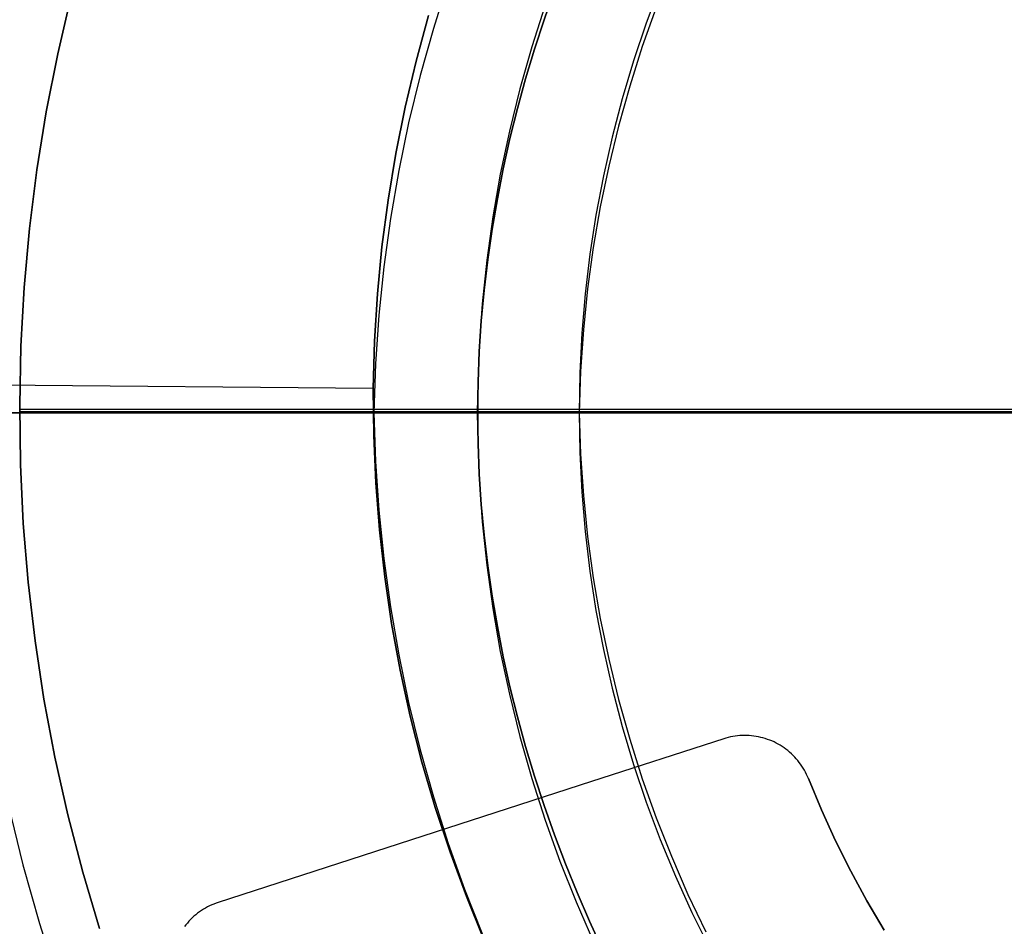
# Model space of a CAD drawing. Header units: millimetres. Extents: x 8929 to 10091, y -2708 to -1691.
# Tile 109 of 196: x 9485 to 9499, y -2066 to -2052. Entities that reach past the tile are written whole.
import ezdxf

# ---------------------------------------------------------------- set-up
doc = ezdxf.new("R2010")
doc.units = ezdxf.units.MM
for name, color, linetype in [('1', 7, 'Continuous'), ('COLOR EXT', 7, 'Continuous'), ('luz', 7, 'Continuous'), ('PLASTICO NEGRO', 7, 'Continuous')]:
    doc.layers.add(name, color=color, linetype=linetype)

msp = doc.modelspace()

# ---------------------------------------------------------------- linework, layer by layer
at = {"layer": '1', "color": 7, "true_color": 0xffffff}
for p, q in [((9491.235, -2051.828, 44.653), (9491.019, -2052.507, 44.653)), ((9494.332, -2051.884, 36.403), (9494.128, -2052.428, 36.403)), ((9492.787, -2051.952, 37.885), (9492.636, -2052.379, 37.885)), ((9492.636, -2052.379, 43.135), (9492.787, -2051.952, 43.135)), ((9492.65, -2052.167, 40.51), (9492.455, -2052.775, 40.51)), ((9492.65, -2052.167, 43.135), (9492.455, -2052.775, 43.135)), ((9494.274, -2052.201, 36.403), (9494.071, -2052.772, 36.403)), ((9492.636, -2052.379, 37.885), (9492.496, -2052.809, 37.885)), ((9492.496, -2052.809, 43.135), (9492.636, -2052.379, 43.135)), ((9494.128, -2052.428, 36.403), (9493.943, -2052.978, 36.403)), ((9491.019, -2052.507, 44.653), (9490.827, -2053.193, 44.653)), ((9492.455, -2052.775, 40.51), (9492.281, -2053.389, 40.51)), ((9492.455, -2052.775, 43.135), (9492.281, -2053.389, 43.135)), ((9494.071, -2052.772, 36.403), (9493.888, -2053.349, 36.403)), ((9492.496, -2052.809, 37.885), (9492.366, -2053.242, 37.885)), ((9492.366, -2053.242, 43.135), (9492.496, -2052.809, 43.135)), ((9493.943, -2052.978, 36.403), (9493.777, -2053.534, 36.403)), ((9490.827, -2053.193, 44.653), (9490.658, -2053.885, 44.653)), ((9492.366, -2053.242, 37.885), (9492.247, -2053.677, 37.885)), ((9492.247, -2053.677, 43.135), (9492.366, -2053.242, 43.135)), ((9493.888, -2053.349, 36.403), (9493.725, -2053.932, 36.403)), ((9492.281, -2053.389, 40.51), (9492.129, -2054.008, 40.51)), ((9492.281, -2053.389, 43.135), (9492.129, -2054.008, 43.135)), ((9493.777, -2053.534, 36.403), (9493.63, -2054.096, 36.403)), ((9492.247, -2053.677, 37.885), (9492.138, -2054.115, 37.885)), ((9492.138, -2054.115, 43.135), (9492.247, -2053.677, 43.135)), ((9490.658, -2053.885, 44.653), (9490.513, -2054.582, 44.653)), ((9493.725, -2053.932, 36.403), (9493.581, -2054.52, 36.403)), ((9492.129, -2054.008, 40.51), (9491.997, -2054.633, 40.51)), ((9492.129, -2054.008, 43.135), (9491.997, -2054.633, 43.135)), ((9492.138, -2054.115, 37.885), (9492.041, -2054.555, 37.885)), ((9492.041, -2054.555, 43.135), (9492.138, -2054.115, 43.135)), ((9493.63, -2054.096, 36.403), (9493.502, -2054.662, 36.403)), ((9490.513, -2054.582, 44.653), (9490.392, -2055.284, 44.653)), ((9491.997, -2054.633, 40.51), (9491.888, -2055.261, 40.51)), ((9491.997, -2054.633, 43.135), (9491.888, -2055.261, 43.135)), ((9492.041, -2054.555, 37.885), (9491.954, -2054.996, 37.885)), ((9491.954, -2054.996, 43.135), (9492.041, -2054.555, 43.135)), ((9493.581, -2054.52, 36.403), (9493.458, -2055.113, 36.403)), ((9493.502, -2054.662, 36.403), (9493.394, -2055.232, 36.403)), ((9491.954, -2054.996, 37.885), (9491.878, -2055.44, 37.885)), ((9491.878, -2055.44, 43.135), (9491.954, -2054.996, 43.135)), ((9493.458, -2055.113, 36.403), (9493.355, -2055.709, 36.403)), ((9490.392, -2055.284, 44.653), (9490.294, -2055.99, 44.653)), ((9491.888, -2055.261, 40.51), (9491.8, -2055.893, 40.51)), ((9491.888, -2055.261, 43.135), (9491.8, -2055.893, 43.135)), ((9493.394, -2055.232, 36.403), (9493.305, -2055.806, 36.403)), ((9491.878, -2055.44, 37.885), (9491.814, -2055.884, 37.885)), ((9491.814, -2055.884, 43.135), (9491.878, -2055.44, 43.135)), ((9493.355, -2055.709, 36.403), (9493.272, -2056.309, 36.403)), ((9491.8, -2055.893, 40.51), (9491.734, -2056.528, 40.51)), ((9491.8, -2055.893, 43.135), (9491.734, -2056.528, 43.135)), ((9491.814, -2055.884, 37.885), (9491.761, -2056.33, 37.885)), ((9491.761, -2056.33, 43.135), (9491.814, -2055.884, 43.135)), ((9493.305, -2055.806, 36.403), (9493.236, -2056.382, 36.403)), ((9490.294, -2055.99, 44.653), (9490.221, -2056.698, 44.653)), ((9491.761, -2056.33, 37.885), (9491.719, -2056.777, 37.885)), ((9491.719, -2056.777, 43.135), (9491.761, -2056.33, 43.135)), ((9493.272, -2056.309, 36.403), (9493.21, -2056.912, 36.403)), ((9493.236, -2056.382, 36.403), (9493.187, -2056.961, 36.403)), ((9491.734, -2056.528, 40.51), (9491.69, -2057.164, 40.51)), ((9491.734, -2056.528, 43.135), (9491.69, -2057.164, 43.135)), ((9490.221, -2056.698, 44.653), (9490.172, -2057.409, 44.653)), ((9491.719, -2056.777, 37.885), (9491.689, -2057.225, 37.885)), ((9491.689, -2057.225, 43.135), (9491.719, -2056.777, 43.135)), ((9493.21, -2056.912, 36.403), (9493.168, -2057.516, 36.403)), ((9493.187, -2056.961, 36.403), (9493.157, -2057.54, 36.403)), ((9491.69, -2057.164, 40.51), (9491.668, -2057.802, 40.51)), ((9491.69, -2057.164, 43.135), (9491.668, -2057.802, 43.135)), ((9491.689, -2057.225, 37.885), (9491.671, -2057.673, 37.885)), ((9491.671, -2057.673, 43.135), (9491.689, -2057.225, 43.135)), ((9490.172, -2057.409, 44.653), (9490.147, -2058.121, 44.653)), ((9493.168, -2057.516, 36.403), (9493.147, -2058.121, 36.403)), ((9491.671, -2057.673, 37.885), (9491.665, -2058.121, 37.885)), ((9491.665, -2058.121, 43.135), (9491.671, -2057.673, 43.135)), ((9493.157, -2057.54, 36.403), (9493.147, -2058.121, 36.403)), ((9491.668, -2057.802, 40.51), (9491.668, -2058.44, 40.51)), ((9491.668, -2057.802, 43.135), (9491.668, -2058.44, 43.135)), ((9510.147, -2058.121, 71.704), (9434.342, -2058.121, 71.704)), ((9490.147, -2058.121, 44.653), (9442.147, -2058.121, 44.653)), ((9490.147, -2058.121, 44.653), (9490.172, -2058.833, 44.653)), ((9490.147, -2058.121, 44.653), (9490.147, -2058.121, 44.653)), ((9490.147, -2058.121, 44.653), (9490.199, -2058.121, 44.652)), ((9490.199, -2058.121, 44.652), (9490.251, -2058.121, 44.65)), ((9490.251, -2058.121, 44.65), (9490.303, -2058.121, 44.645)), ((9490.303, -2058.121, 44.645), (9490.354, -2058.121, 44.639)), ((9490.354, -2058.121, 44.639), (9490.405, -2058.121, 44.631)), ((9490.405, -2058.121, 44.631), (9490.456, -2058.121, 44.621)), ((9490.456, -2058.121, 44.621), (9490.507, -2058.121, 44.61)), ((9490.507, -2058.121, 44.61), (9490.557, -2058.121, 44.597)), ((9490.557, -2058.121, 44.597), (9490.606, -2058.121, 44.582)), ((9490.606, -2058.121, 44.582), (9490.656, -2058.121, 44.566)), ((9490.656, -2058.121, 44.566), (9490.704, -2058.121, 44.547)), ((9490.704, -2058.121, 44.547), (9490.752, -2058.121, 44.528)), ((9490.752, -2058.121, 44.528), (9490.799, -2058.121, 44.506)), ((9490.799, -2058.121, 44.506), (9490.846, -2058.121, 44.483)), ((9490.846, -2058.121, 44.483), (9490.891, -2058.121, 44.458)), ((9490.891, -2058.121, 44.458), (9490.936, -2058.121, 44.432)), ((9490.936, -2058.121, 44.432), (9490.98, -2058.121, 44.405)), ((9490.98, -2058.121, 44.405), (9491.023, -2058.121, 44.375)), ((9491.023, -2058.121, 44.375), (9491.064, -2058.121, 44.345)), ((9491.064, -2058.121, 44.345), (9491.105, -2058.121, 44.313)), ((9491.105, -2058.121, 44.313), (9491.145, -2058.121, 44.279)), ((9491.145, -2058.121, 44.279), (9491.183, -2058.121, 44.245)), ((9491.183, -2058.121, 44.245), (9491.221, -2058.121, 44.209)), ((9491.221, -2058.121, 44.209), (9491.257, -2058.121, 44.171)), ((9491.257, -2058.121, 44.171), (9491.291, -2058.121, 44.133)), ((9491.291, -2058.121, 44.133), (9491.325, -2058.121, 44.093)), ((9491.325, -2058.121, 44.093), (9491.357, -2058.121, 44.053)), ((9491.357, -2058.121, 44.053), (9491.387, -2058.121, 44.011)), ((9491.387, -2058.121, 44.011), (9491.416, -2058.121, 43.968)), ((9491.416, -2058.121, 43.968), (9491.444, -2058.121, 43.924)), ((9491.444, -2058.121, 43.924), (9491.47, -2058.121, 43.879)), ((9491.47, -2058.121, 43.879), (9491.495, -2058.121, 43.834)), ((9491.495, -2058.121, 43.834), (9491.518, -2058.121, 43.787)), ((9491.518, -2058.121, 43.787), (9491.539, -2058.121, 43.74)), ((9491.539, -2058.121, 43.74), (9491.559, -2058.121, 43.692)), ((9491.559, -2058.121, 43.692), (9491.578, -2058.121, 43.644)), ((9491.578, -2058.121, 43.644), (9491.594, -2058.121, 43.595)), ((9491.594, -2058.121, 43.595), (9491.609, -2058.121, 43.545)), ((9491.609, -2058.121, 43.545), (9491.622, -2058.121, 43.495)), ((9491.622, -2058.121, 43.495), (9491.633, -2058.121, 43.444)), ((9491.633, -2058.121, 43.444), (9491.643, -2058.121, 43.393)), ((9491.643, -2058.121, 43.393), (9491.651, -2058.121, 43.342)), ((9491.651, -2058.121, 43.342), (9491.657, -2058.121, 43.291)), ((9491.657, -2058.121, 43.291), (9491.662, -2058.121, 43.239)), ((9491.662, -2058.121, 43.239), (9491.664, -2058.121, 43.187)), ((9491.664, -2058.121, 43.187), (9491.665, -2058.121, 43.135)), ((9491.665, -2058.121, 37.885), (9491.671, -2058.569, 37.885)), ((9491.671, -2058.569, 43.135), (9491.665, -2058.121, 43.135)), ((9491.666, -2058.121, 37.834), (9491.665, -2058.121, 37.885)), ((9491.665, -2058.121, 37.885), (9491.665, -2058.121, 43.135)), ((9491.669, -2058.121, 37.784), (9491.666, -2058.121, 37.834)), ((9491.673, -2058.121, 37.733), (9491.669, -2058.121, 37.784)), ((9491.679, -2058.121, 37.683), (9491.673, -2058.121, 37.733)), ((9491.687, -2058.121, 37.633), (9491.679, -2058.121, 37.683)), ((9491.696, -2058.121, 37.584), (9491.687, -2058.121, 37.633)), ((9491.707, -2058.121, 37.534), (9491.696, -2058.121, 37.584)), ((9491.72, -2058.121, 37.485), (9491.707, -2058.121, 37.534)), ((9491.735, -2058.121, 37.437), (9491.72, -2058.121, 37.485)), ((9491.751, -2058.121, 37.389), (9491.735, -2058.121, 37.437)), ((9491.768, -2058.121, 37.341), (9491.751, -2058.121, 37.389)), ((9491.788, -2058.121, 37.295), (9491.768, -2058.121, 37.341)), ((9491.809, -2058.121, 37.249), (9491.788, -2058.121, 37.295)), ((9491.831, -2058.121, 37.203), (9491.809, -2058.121, 37.249)), ((9491.855, -2058.121, 37.159), (9491.831, -2058.121, 37.203)), ((9491.881, -2058.121, 37.115), (9491.855, -2058.121, 37.159)), ((9491.908, -2058.121, 37.072), (9491.881, -2058.121, 37.115)), ((9491.936, -2058.121, 37.031), (9491.908, -2058.121, 37.072)), ((9491.966, -2058.121, 36.99), (9491.936, -2058.121, 37.031)), ((9491.997, -2058.121, 36.95), (9491.966, -2058.121, 36.99)), ((9492.03, -2058.121, 36.911), (9491.997, -2058.121, 36.95)), ((9492.064, -2058.121, 36.874), (9492.03, -2058.121, 36.911)), ((9492.099, -2058.121, 36.837), (9492.064, -2058.121, 36.874)), ((9492.136, -2058.121, 36.802), (9492.099, -2058.121, 36.837)), ((9492.173, -2058.121, 36.768), (9492.136, -2058.121, 36.802)), ((9492.212, -2058.121, 36.736), (9492.173, -2058.121, 36.768)), ((9492.252, -2058.121, 36.704), (9492.212, -2058.121, 36.736)), ((9492.292, -2058.121, 36.674), (9492.252, -2058.121, 36.704)), ((9492.334, -2058.121, 36.646), (9492.292, -2058.121, 36.674)), ((9492.377, -2058.121, 36.619), (9492.334, -2058.121, 36.646)), ((9492.421, -2058.121, 36.593), (9492.377, -2058.121, 36.619)), ((9492.465, -2058.121, 36.569), (9492.421, -2058.121, 36.593)), ((9492.511, -2058.121, 36.547), (9492.465, -2058.121, 36.569)), ((9492.557, -2058.121, 36.526), (9492.511, -2058.121, 36.547)), ((9492.603, -2058.121, 36.507), (9492.557, -2058.121, 36.526)), ((9492.651, -2058.121, 36.489), (9492.603, -2058.121, 36.507)), ((9492.699, -2058.121, 36.473), (9492.651, -2058.121, 36.489)), ((9492.747, -2058.121, 36.458), (9492.699, -2058.121, 36.473)), ((9492.796, -2058.121, 36.445), (9492.747, -2058.121, 36.458)), ((9492.845, -2058.121, 36.434), (9492.796, -2058.121, 36.445)), ((9492.895, -2058.121, 36.425), (9492.845, -2058.121, 36.434)), ((9492.945, -2058.121, 36.417), (9492.895, -2058.121, 36.425)), ((9492.995, -2058.121, 36.411), (9492.945, -2058.121, 36.417)), ((9493.046, -2058.121, 36.407), (9492.995, -2058.121, 36.411)), ((9493.096, -2058.121, 36.404), (9493.046, -2058.121, 36.407)), ((9493.147, -2058.121, 36.403), (9493.096, -2058.121, 36.404)), ((9493.147, -2058.121, 36.403), (9493.168, -2058.726, 36.403)), ((9502.647, -2058.121, 36.403), (9493.147, -2058.121, 36.403)), ((9493.147, -2058.121, 36.403), (9493.157, -2058.701, 36.403)), ((9491.668, -2058.44, 40.51), (9491.69, -2059.077, 40.51)), ((9491.668, -2058.44, 43.135), (9491.69, -2059.077, 43.135)), ((9491.671, -2058.569, 37.885), (9491.689, -2059.017, 37.885)), ((9491.689, -2059.017, 43.135), (9491.671, -2058.569, 43.135)), ((9493.157, -2058.701, 36.403), (9493.187, -2059.281, 36.403)), ((9493.168, -2058.726, 36.403), (9493.21, -2059.33, 36.403)), ((9490.172, -2058.833, 44.653), (9490.221, -2059.543, 44.653)), ((9491.689, -2059.017, 37.885), (9491.719, -2059.464, 37.885)), ((9491.719, -2059.464, 43.135), (9491.689, -2059.017, 43.135)), ((9491.69, -2059.077, 40.51), (9491.734, -2059.714, 40.51)), ((9491.69, -2059.077, 43.135), (9491.734, -2059.714, 43.135)), ((9493.187, -2059.281, 36.403), (9493.236, -2059.859, 36.403)), ((9493.21, -2059.33, 36.403), (9493.272, -2059.932, 36.403)), ((9490.221, -2059.543, 44.653), (9490.294, -2060.252, 44.653)), ((9491.719, -2059.464, 37.885), (9491.761, -2059.911, 37.885)), ((9491.761, -2059.911, 43.135), (9491.719, -2059.464, 43.135)), ((9491.734, -2059.714, 40.51), (9491.8, -2060.348, 40.51)), ((9491.734, -2059.714, 43.135), (9491.8, -2060.348, 43.135)), ((9491.761, -2059.911, 37.885), (9491.814, -2060.357, 37.885)), ((9491.814, -2060.357, 43.135), (9491.761, -2059.911, 43.135)), ((9493.236, -2059.859, 36.403), (9493.305, -2060.436, 36.403)), ((9493.272, -2059.932, 36.403), (9493.355, -2060.532, 36.403)), ((9490.294, -2060.252, 44.653), (9490.392, -2060.957, 44.653)), ((9491.8, -2060.348, 40.51), (9491.888, -2060.98, 40.51)), ((9491.8, -2060.348, 43.135), (9491.888, -2060.98, 43.135)), ((9491.814, -2060.357, 37.885), (9491.878, -2060.802, 37.885)), ((9491.878, -2060.802, 43.135), (9491.814, -2060.357, 43.135)), ((9493.305, -2060.436, 36.403), (9493.394, -2061.009, 36.403)), ((9493.355, -2060.532, 36.403), (9493.458, -2061.129, 36.403)), ((9491.878, -2060.802, 37.885), (9491.954, -2061.245, 37.885)), ((9491.954, -2061.245, 43.135), (9491.878, -2060.802, 43.135)), ((9490.392, -2060.957, 44.653), (9490.513, -2061.659, 44.653)), ((9491.888, -2060.98, 40.51), (9491.997, -2061.609, 40.51)), ((9491.888, -2060.98, 43.135), (9491.997, -2061.609, 43.135)), ((9493.394, -2061.009, 36.403), (9493.502, -2061.58, 36.403)), ((9491.954, -2061.245, 37.885), (9492.041, -2061.687, 37.885)), ((9492.041, -2061.687, 43.135), (9491.954, -2061.245, 43.135)), ((9493.458, -2061.129, 36.403), (9493.581, -2061.721, 36.403)), ((9490.513, -2061.659, 44.653), (9490.658, -2062.357, 44.653)), ((9491.997, -2061.609, 40.51), (9492.129, -2062.233, 40.51)), ((9491.997, -2061.609, 43.135), (9492.129, -2062.233, 43.135)), ((9492.041, -2061.687, 37.885), (9492.138, -2062.127, 37.885)), ((9492.138, -2062.127, 43.135), (9492.041, -2061.687, 43.135)), ((9493.502, -2061.58, 36.403), (9493.63, -2062.146, 36.403)), ((9493.581, -2061.721, 36.403), (9493.725, -2062.31, 36.403)), ((9492.138, -2062.127, 37.885), (9492.247, -2062.564, 37.885)), ((9492.247, -2062.564, 43.135), (9492.138, -2062.127, 43.135)), ((9492.129, -2062.233, 40.51), (9492.281, -2062.853, 40.51)), ((9492.129, -2062.233, 43.135), (9492.281, -2062.853, 43.135)), ((9493.63, -2062.146, 36.403), (9493.777, -2062.707, 36.403)), ((9490.658, -2062.357, 44.653), (9490.827, -2063.049, 44.653)), ((9493.725, -2062.31, 36.403), (9493.888, -2062.893, 36.403)), ((9492.247, -2062.564, 37.885), (9492.366, -2063, 37.885)), ((9492.366, -2063, 43.135), (9492.247, -2062.564, 43.135)), ((9493.777, -2062.707, 36.403), (9493.943, -2063.263, 36.403)), ((9492.281, -2062.853, 40.51), (9492.455, -2063.467, 40.51)), ((9492.281, -2062.853, 43.135), (9492.455, -2063.467, 43.135)), ((9493.888, -2062.893, 36.403), (9494.071, -2063.47, 36.403)), ((9490.827, -2063.049, 44.653), (9491.019, -2063.735, 44.653)), ((9492.366, -2063, 37.885), (9492.496, -2063.433, 37.885)), ((9492.496, -2063.433, 43.135), (9492.366, -2063, 43.135)), ((9493.943, -2063.263, 36.403), (9494.128, -2063.814, 36.403)), ((9492.455, -2063.467, 40.51), (9492.65, -2064.074, 40.51)), ((9492.455, -2063.467, 43.135), (9492.65, -2064.074, 43.135)), ((9492.496, -2063.433, 37.885), (9492.636, -2063.863, 37.885)), ((9492.636, -2063.863, 43.135), (9492.496, -2063.433, 43.135)), ((9494.071, -2063.47, 36.403), (9494.274, -2064.04, 36.403)), ((9491.019, -2063.735, 44.653), (9491.235, -2064.414, 44.653)), ((9494.128, -2063.814, 36.403), (9494.332, -2064.357, 36.403)), ((9492.636, -2063.863, 37.885), (9492.787, -2064.29, 37.885)), ((9492.787, -2064.29, 43.135), (9492.636, -2063.863, 43.135)), ((9492.65, -2064.074, 40.51), (9492.866, -2064.674, 40.51)), ((9492.65, -2064.074, 43.135), (9492.866, -2064.674, 43.135)), ((9494.274, -2064.04, 36.403), (9494.496, -2064.603, 36.403)), ((9492.787, -2064.29, 37.885), (9492.947, -2064.713, 37.885)), ((9492.947, -2064.713, 43.135), (9492.787, -2064.29, 43.135)), ((9491.235, -2064.414, 44.653), (9491.473, -2065.085, 44.653)), ((9494.332, -2064.357, 36.403), (9494.554, -2064.894, 36.403)), ((9492.866, -2064.674, 40.51), (9493.103, -2065.267, 40.51)), ((9492.866, -2064.674, 43.135), (9493.103, -2065.267, 43.135)), ((9492.947, -2064.713, 37.885), (9493.118, -2065.134, 37.885)), ((9493.118, -2065.134, 43.135), (9492.947, -2064.713, 43.135)), ((9494.496, -2064.603, 36.403), (9494.737, -2065.159, 36.403)), ((9494.554, -2064.894, 36.403), (9494.795, -2065.422, 36.403)), ((9491.473, -2065.085, 44.653), (9491.735, -2065.747, 44.653)), ((9493.118, -2065.134, 37.885), (9493.298, -2065.55, 37.885)), ((9493.298, -2065.55, 43.135), (9493.118, -2065.134, 43.135)), ((9493.103, -2065.267, 40.51), (9493.359, -2065.851, 40.51)), ((9493.103, -2065.267, 43.135), (9493.359, -2065.851, 43.135)), ((9494.737, -2065.159, 36.403), (9494.997, -2065.706, 36.403)), ((9494.795, -2065.422, 36.403), (9495.053, -2065.942, 36.403)), ((9493.298, -2065.55, 37.885), (9493.488, -2065.962, 37.885)), ((9493.488, -2065.962, 43.135), (9493.298, -2065.55, 43.135))]:
    msp.add_line(p, q, dxfattribs=at)
at = {"layer": '1', "color": 7, "true_color": 0xf4f4f4}
for p, q in [((9490.948, -2052.319, 206.567), (9490.766, -2052.985, 206.567)), ((9490.766, -2052.985, 208.385), (9490.948, -2052.319, 208.385)), ((9490.948, -2052.319, 207.476), (9490.766, -2052.985, 207.476)), ((9490.766, -2052.985, 206.567), (9490.606, -2053.656, 206.567)), ((9490.606, -2053.656, 208.385), (9490.766, -2052.985, 208.385)), ((9490.766, -2052.985, 207.476), (9490.606, -2053.656, 207.476)), ((9490.606, -2053.656, 206.567), (9490.47, -2054.333, 206.567)), ((9490.47, -2054.333, 208.385), (9490.606, -2053.656, 208.385)), ((9490.606, -2053.656, 207.476), (9490.47, -2054.333, 207.476)), ((9490.47, -2054.333, 206.567), (9490.357, -2055.014, 206.567)), ((9490.357, -2055.014, 208.385), (9490.47, -2054.333, 208.385)), ((9490.47, -2054.333, 207.476), (9490.357, -2055.014, 207.476)), ((9490.357, -2055.014, 206.567), (9490.268, -2055.699, 206.567)), ((9490.268, -2055.699, 208.385), (9490.357, -2055.014, 208.385)), ((9490.357, -2055.014, 207.476), (9490.268, -2055.699, 207.476)), ((9490.268, -2055.699, 206.567), (9490.202, -2056.386, 206.567)), ((9490.202, -2056.386, 208.385), (9490.268, -2055.699, 208.385)), ((9490.268, -2055.699, 207.476), (9490.202, -2056.386, 207.476)), ((9490.202, -2056.386, 206.567), (9490.16, -2057.075, 206.567)), ((9490.16, -2057.075, 208.385), (9490.202, -2056.386, 208.385)), ((9490.202, -2056.386, 207.476), (9490.16, -2057.075, 207.476)), ((9490.16, -2057.075, 206.567), (9490.142, -2057.766, 206.567)), ((9490.142, -2057.766, 208.385), (9490.16, -2057.075, 208.385)), ((9490.16, -2057.075, 207.476), (9490.142, -2057.766, 207.476)), ((9490.142, -2057.766, 206.567), (9483.356, -2057.705, 206.567)), ((9490.142, -2057.766, 208.385), (9483.356, -2057.705, 208.385)), ((9490.142, -2057.766, 206.567), (9490.148, -2058.456, 206.567)), ((9490.142, -2057.766, 208.385), (9490.142, -2057.766, 206.567)), ((9490.148, -2058.456, 208.385), (9490.142, -2057.766, 208.385)), ((9490.142, -2057.766, 207.476), (9490.148, -2058.456, 207.476)), ((9490.148, -2058.456, 206.567), (9490.177, -2059.146, 206.567)), ((9490.177, -2059.146, 208.385), (9490.148, -2058.456, 208.385)), ((9490.148, -2058.456, 207.476), (9490.177, -2059.146, 207.476)), ((9490.177, -2059.146, 206.567), (9490.231, -2059.834, 206.567)), ((9490.231, -2059.834, 208.385), (9490.177, -2059.146, 208.385)), ((9490.177, -2059.146, 207.476), (9490.231, -2059.834, 207.476)), ((9490.231, -2059.834, 206.567), (9490.308, -2060.52, 206.567)), ((9490.308, -2060.52, 208.385), (9490.231, -2059.834, 208.385)), ((9490.231, -2059.834, 207.476), (9490.308, -2060.52, 207.476)), ((9490.308, -2060.52, 206.567), (9490.409, -2061.203, 206.567)), ((9490.409, -2061.203, 208.385), (9490.308, -2060.52, 208.385)), ((9490.308, -2060.52, 207.476), (9490.409, -2061.203, 207.476)), ((9490.409, -2061.203, 206.567), (9490.533, -2061.882, 206.567)), ((9490.533, -2061.882, 208.385), (9490.409, -2061.203, 208.385)), ((9490.409, -2061.203, 207.476), (9490.533, -2061.882, 207.476)), ((9490.533, -2061.882, 206.567), (9490.681, -2062.557, 206.567)), ((9490.681, -2062.557, 208.385), (9490.533, -2061.882, 208.385)), ((9490.533, -2061.882, 207.476), (9490.681, -2062.557, 207.476)), ((9490.681, -2062.557, 206.567), (9490.851, -2063.226, 206.567)), ((9490.851, -2063.226, 208.385), (9490.681, -2062.557, 208.385)), ((9490.681, -2062.557, 207.476), (9490.851, -2063.226, 207.476)), ((9490.851, -2063.226, 206.567), (9491.045, -2063.888, 206.567)), ((9491.045, -2063.888, 208.385), (9490.851, -2063.226, 208.385)), ((9490.851, -2063.226, 207.476), (9491.045, -2063.888, 207.476)), ((9491.045, -2063.888, 206.567), (9491.262, -2064.544, 206.567)), ((9491.262, -2064.544, 208.385), (9491.045, -2063.888, 208.385)), ((9491.045, -2063.888, 207.476), (9491.262, -2064.544, 207.476)), ((9491.262, -2064.544, 206.567), (9491.501, -2065.192, 206.567)), ((9491.501, -2065.192, 208.385), (9491.262, -2064.544, 208.385)), ((9491.262, -2064.544, 207.476), (9491.501, -2065.192, 207.476)), ((9491.501, -2065.192, 206.567), (9491.762, -2065.831, 206.567)), ((9491.762, -2065.831, 208.385), (9491.501, -2065.192, 208.385)), ((9491.501, -2065.192, 207.476), (9491.762, -2065.831, 207.476))]:
    msp.add_line(p, q, dxfattribs=at)
at = {"layer": 'COLOR EXT', "color": 30, "true_color": 0xff8d00}
for p, q in [((9485.531, -2052.876, 16.604), (9485.726, -2052.035, 16.604)), ((9485.531, -2052.876, 20.104), (9485.726, -2052.035, 20.104)), ((9485.726, -2052.035, 18.354), (9485.531, -2052.876, 18.354)), ((9485.364, -2053.722, 16.604), (9485.531, -2052.876, 16.604)), ((9485.364, -2053.722, 20.104), (9485.531, -2052.876, 20.104)), ((9485.531, -2052.876, 18.354), (9485.364, -2053.722, 18.354)), ((9485.228, -2054.574, 16.604), (9485.364, -2053.722, 16.604)), ((9485.228, -2054.574, 20.104), (9485.364, -2053.722, 20.104)), ((9485.364, -2053.722, 18.354), (9485.228, -2054.574, 18.354)), ((9485.12, -2055.43, 16.604), (9485.228, -2054.574, 16.604)), ((9485.12, -2055.43, 20.104), (9485.228, -2054.574, 20.104)), ((9485.228, -2054.574, 18.354), (9485.12, -2055.43, 18.354)), ((9485.042, -2056.29, 16.604), (9485.12, -2055.43, 16.604)), ((9485.042, -2056.29, 20.104), (9485.12, -2055.43, 20.104)), ((9485.12, -2055.43, 18.354), (9485.042, -2056.29, 18.354)), ((9484.994, -2057.151, 16.604), (9485.042, -2056.29, 16.604)), ((9484.994, -2057.151, 20.104), (9485.042, -2056.29, 20.104)), ((9485.042, -2056.29, 18.354), (9484.994, -2057.151, 18.354)), ((9484.976, -2058.014, 16.604), (9484.994, -2057.151, 16.604)), ((9484.976, -2058.014, 20.104), (9484.994, -2057.151, 20.104)), ((9484.994, -2057.151, 18.354), (9484.976, -2058.014, 18.354)), ((9484.988, -2058.876, 16.604), (9484.976, -2058.014, 16.604)), ((9484.988, -2058.876, 20.104), (9484.976, -2058.014, 20.104)), ((9484.976, -2058.014, 18.354), (9484.988, -2058.876, 18.354)), ((9504.976, -2058.074, 20.104), (9484.976, -2058.074, 20.104)), ((9542.969, -2058.107, 16.604), (9484.976, -2058.107, 16.604)), ((9485.029, -2059.738, 16.604), (9484.988, -2058.876, 16.604)), ((9485.029, -2059.738, 20.104), (9484.988, -2058.876, 20.104)), ((9484.988, -2058.876, 18.354), (9485.029, -2059.738, 18.354)), ((9485.1, -2060.598, 16.604), (9485.029, -2059.738, 16.604)), ((9485.1, -2060.598, 20.104), (9485.029, -2059.738, 20.104)), ((9485.029, -2059.738, 18.354), (9485.1, -2060.598, 18.354)), ((9485.201, -2061.455, 16.604), (9485.1, -2060.598, 16.604)), ((9485.201, -2061.455, 20.104), (9485.1, -2060.598, 20.104)), ((9485.1, -2060.598, 18.354), (9485.201, -2061.455, 18.354)), ((9485.331, -2062.308, 16.604), (9485.201, -2061.455, 16.604)), ((9485.331, -2062.308, 20.104), (9485.201, -2061.455, 20.104)), ((9485.201, -2061.455, 18.354), (9485.331, -2062.308, 18.354)), ((9485.49, -2063.156, 16.604), (9485.331, -2062.308, 16.604)), ((9485.49, -2063.156, 20.104), (9485.331, -2062.308, 20.104)), ((9485.331, -2062.308, 18.354), (9485.49, -2063.156, 18.354)), ((9485.679, -2063.998, 16.604), (9485.49, -2063.156, 16.604)), ((9485.679, -2063.998, 20.104), (9485.49, -2063.156, 20.104)), ((9485.49, -2063.156, 18.354), (9485.679, -2063.998, 18.354)), ((9485.896, -2064.833, 16.604), (9485.679, -2063.998, 16.604)), ((9485.896, -2064.833, 20.104), (9485.679, -2063.998, 20.104)), ((9485.679, -2063.998, 18.354), (9485.896, -2064.833, 18.354)), ((9486.143, -2065.66, 16.604), (9485.896, -2064.833, 16.604)), ((9486.143, -2065.66, 20.104), (9485.896, -2064.833, 20.104)), ((9485.896, -2064.833, 18.354), (9486.143, -2065.66, 18.354))]:
    msp.add_line(p, q, dxfattribs=at)
at = {"layer": 'luz', "color": 7, "true_color": 0xffffff}
for p, q in [((9483.864, -2058.121, -14.704), (9490.365, -2058.121, -13.914)), ((9484.163, -2058.121, -19.742), (9489.294, -2058.121, -19.016)), ((9489.294, -2058.121, -19.016), (9494.447, -2058.121, -18.469)), ((9490.365, -2058.121, -13.914), (9496.889, -2058.121, -13.349)), ((9494.447, -2058.121, -18.469), (9499.616, -2058.121, -18.099)), ((9496.889, -2058.121, -13.349), (9503.429, -2058.121, -13.01)), ((9484.811, -2063.865, -19.742), (9485.024, -2064.73, -19.742)), ((9485.024, -2064.73, -19.742), (9485.267, -2065.587, -19.742)), ((9485.267, -2065.587, -19.742), (9485.539, -2066.436, -19.742))]:
    msp.add_line(p, q, dxfattribs=at)
at = {"layer": 'PLASTICO NEGRO', "color": 254, "true_color": 0xcad1ee}
for p, q in [((9495.393, -2062.853, 29.904), (9495.36, -2062.859, 29.904)), ((9495.393, -2062.853, 31.404), (9495.36, -2062.859, 31.404)), ((9495.393, -2062.853, 30.654), (9495.36, -2062.859, 30.654)), ((9495.427, -2062.847, 29.904), (9495.393, -2062.853, 29.904)), ((9495.427, -2062.847, 31.404), (9495.393, -2062.853, 31.404)), ((9495.427, -2062.847, 30.654), (9495.393, -2062.853, 30.654)), ((9495.461, -2062.843, 29.904), (9495.427, -2062.847, 29.904)), ((9495.461, -2062.843, 31.404), (9495.427, -2062.847, 31.404)), ((9495.461, -2062.843, 30.654), (9495.427, -2062.847, 30.654)), ((9495.495, -2062.84, 29.904), (9495.461, -2062.843, 29.904)), ((9495.495, -2062.84, 31.404), (9495.461, -2062.843, 31.404)), ((9495.495, -2062.84, 30.654), (9495.461, -2062.843, 30.654)), ((9495.529, -2062.838, 29.904), (9495.495, -2062.84, 29.904)), ((9495.529, -2062.838, 31.404), (9495.495, -2062.84, 31.404)), ((9495.529, -2062.838, 30.654), (9495.495, -2062.84, 30.654)), ((9495.564, -2062.837, 29.904), (9495.529, -2062.838, 29.904)), ((9495.564, -2062.837, 31.404), (9495.529, -2062.838, 31.404)), ((9495.564, -2062.837, 30.654), (9495.529, -2062.838, 30.654)), ((9495.598, -2062.838, 29.904), (9495.564, -2062.837, 29.904)), ((9495.598, -2062.838, 31.404), (9495.564, -2062.837, 31.404)), ((9495.598, -2062.838, 30.654), (9495.564, -2062.837, 30.654)), ((9495.632, -2062.839, 29.904), (9495.598, -2062.838, 29.904)), ((9495.632, -2062.839, 31.404), (9495.598, -2062.838, 31.404)), ((9495.632, -2062.839, 30.654), (9495.598, -2062.838, 30.654)), ((9495.666, -2062.842, 29.904), (9495.632, -2062.839, 29.904)), ((9495.666, -2062.842, 31.404), (9495.632, -2062.839, 31.404)), ((9495.666, -2062.842, 30.654), (9495.632, -2062.839, 30.654)), ((9495.7, -2062.846, 29.904), (9495.666, -2062.842, 29.904)), ((9495.7, -2062.846, 31.404), (9495.666, -2062.842, 31.404)), ((9495.7, -2062.846, 30.654), (9495.666, -2062.842, 30.654)), ((9495.734, -2062.851, 29.904), (9495.7, -2062.846, 29.904)), ((9495.734, -2062.851, 31.404), (9495.7, -2062.846, 31.404)), ((9495.734, -2062.851, 30.654), (9495.7, -2062.846, 30.654)), ((9495.768, -2062.857, 29.904), (9495.734, -2062.851, 29.904)), ((9495.768, -2062.857, 31.404), (9495.734, -2062.851, 31.404)), ((9495.768, -2062.857, 30.654), (9495.734, -2062.851, 30.654)), ((9495.261, -2062.886, 29.904), (9493.327, -2063.512, 29.904)), ((9495.261, -2062.886, 31.404), (9493.327, -2063.512, 31.404)), ((9495.261, -2062.886, 30.654), (9493.327, -2063.512, 30.654)), ((9495.293, -2062.876, 29.904), (9495.261, -2062.886, 29.904)), ((9495.293, -2062.876, 31.404), (9495.261, -2062.886, 31.404)), ((9495.293, -2062.876, 30.654), (9495.261, -2062.886, 30.654)), ((9495.261, -2062.886, 31.404), (9495.261, -2062.886, 29.904)), ((9495.326, -2062.867, 29.904), (9495.293, -2062.876, 29.904)), ((9495.326, -2062.867, 31.404), (9495.293, -2062.876, 31.404)), ((9495.326, -2062.867, 30.654), (9495.293, -2062.876, 30.654)), ((9495.36, -2062.859, 29.904), (9495.326, -2062.867, 29.904)), ((9495.36, -2062.859, 31.404), (9495.326, -2062.867, 31.404)), ((9495.36, -2062.859, 30.654), (9495.326, -2062.867, 30.654)), ((9495.801, -2062.865, 29.904), (9495.768, -2062.857, 29.904)), ((9495.801, -2062.865, 31.404), (9495.768, -2062.857, 31.404)), ((9495.801, -2062.865, 30.654), (9495.768, -2062.857, 30.654)), ((9495.834, -2062.873, 29.904), (9495.801, -2062.865, 29.904)), ((9495.834, -2062.873, 31.404), (9495.801, -2062.865, 31.404)), ((9495.834, -2062.873, 30.654), (9495.801, -2062.865, 30.654)), ((9495.867, -2062.883, 29.904), (9495.834, -2062.873, 29.904)), ((9495.867, -2062.883, 31.404), (9495.834, -2062.873, 31.404)), ((9495.867, -2062.883, 30.654), (9495.834, -2062.873, 30.654)), ((9495.9, -2062.894, 29.904), (9495.867, -2062.883, 29.904)), ((9495.9, -2062.894, 31.404), (9495.867, -2062.883, 31.404)), ((9495.9, -2062.894, 30.654), (9495.867, -2062.883, 30.654)), ((9495.932, -2062.905, 29.904), (9495.9, -2062.894, 29.904)), ((9495.932, -2062.905, 31.404), (9495.9, -2062.894, 31.404)), ((9495.932, -2062.905, 30.654), (9495.9, -2062.894, 30.654)), ((9495.963, -2062.918, 29.904), (9495.932, -2062.905, 29.904)), ((9495.963, -2062.918, 31.404), (9495.932, -2062.905, 31.404)), ((9495.963, -2062.918, 30.654), (9495.932, -2062.905, 30.654)), ((9495.995, -2062.932, 29.904), (9495.963, -2062.918, 29.904)), ((9495.995, -2062.932, 31.404), (9495.963, -2062.918, 31.404)), ((9495.995, -2062.932, 30.654), (9495.963, -2062.918, 30.654)), ((9496.025, -2062.948, 29.904), (9495.995, -2062.932, 29.904)), ((9496.025, -2062.948, 31.404), (9495.995, -2062.932, 31.404)), ((9496.025, -2062.948, 30.654), (9495.995, -2062.932, 30.654)), ((9496.055, -2062.964, 29.904), (9496.025, -2062.948, 29.904)), ((9496.055, -2062.964, 31.404), (9496.025, -2062.948, 31.404)), ((9496.055, -2062.964, 30.654), (9496.025, -2062.948, 30.654)), ((9496.085, -2062.981, 29.904), (9496.055, -2062.964, 29.904)), ((9496.085, -2062.981, 31.404), (9496.055, -2062.964, 31.404)), ((9496.085, -2062.981, 30.654), (9496.055, -2062.964, 30.654)), ((9496.114, -2062.999, 29.904), (9496.085, -2062.981, 29.904)), ((9496.114, -2062.999, 31.404), (9496.085, -2062.981, 31.404)), ((9496.114, -2062.999, 30.654), (9496.085, -2062.981, 30.654)), ((9496.142, -2063.018, 29.904), (9496.114, -2062.999, 29.904)), ((9496.142, -2063.018, 31.404), (9496.114, -2062.999, 31.404)), ((9496.142, -2063.018, 30.654), (9496.114, -2062.999, 30.654)), ((9496.17, -2063.038, 29.904), (9496.142, -2063.018, 29.904)), ((9496.17, -2063.038, 31.404), (9496.142, -2063.018, 31.404)), ((9496.17, -2063.038, 30.654), (9496.142, -2063.018, 30.654)), ((9496.197, -2063.059, 29.904), (9496.17, -2063.038, 29.904)), ((9496.197, -2063.059, 31.404), (9496.17, -2063.038, 31.404)), ((9496.197, -2063.059, 30.654), (9496.17, -2063.038, 30.654)), ((9496.223, -2063.081, 29.904), (9496.197, -2063.059, 29.904)), ((9496.223, -2063.081, 31.404), (9496.197, -2063.059, 31.404)), ((9496.223, -2063.081, 30.654), (9496.197, -2063.059, 30.654)), ((9496.249, -2063.104, 29.904), (9496.223, -2063.081, 29.904)), ((9496.249, -2063.104, 31.404), (9496.223, -2063.081, 31.404)), ((9496.249, -2063.104, 30.654), (9496.223, -2063.081, 30.654)), ((9496.274, -2063.128, 29.904), (9496.249, -2063.104, 29.904)), ((9496.274, -2063.128, 31.404), (9496.249, -2063.104, 31.404)), ((9496.274, -2063.128, 30.654), (9496.249, -2063.104, 30.654)), ((9496.297, -2063.152, 29.904), (9496.274, -2063.128, 29.904)), ((9496.297, -2063.152, 31.404), (9496.274, -2063.128, 31.404)), ((9496.297, -2063.152, 30.654), (9496.274, -2063.128, 30.654)), ((9494.294, -2063.199, 29.904), (9494.294, -2063.199, 31.404)), ((9496.32, -2063.178, 29.904), (9496.297, -2063.152, 29.904)), ((9496.32, -2063.178, 31.404), (9496.297, -2063.152, 31.404)), ((9496.32, -2063.178, 30.654), (9496.297, -2063.152, 30.654)), ((9496.301, -2063.156, 29.904), (9496.301, -2063.156, 31.404)), ((9496.343, -2063.204, 29.904), (9496.32, -2063.178, 29.904)), ((9496.343, -2063.204, 31.404), (9496.32, -2063.178, 31.404)), ((9496.343, -2063.204, 30.654), (9496.32, -2063.178, 30.654)), ((9496.364, -2063.231, 29.904), (9496.343, -2063.204, 29.904)), ((9496.364, -2063.231, 31.404), (9496.343, -2063.204, 31.404)), ((9496.364, -2063.231, 30.654), (9496.343, -2063.204, 30.654)), ((9496.384, -2063.258, 29.904), (9496.364, -2063.231, 29.904)), ((9496.384, -2063.258, 31.404), (9496.364, -2063.231, 31.404)), ((9496.384, -2063.258, 30.654), (9496.364, -2063.231, 30.654)), ((9496.403, -2063.287, 29.904), (9496.384, -2063.258, 29.904)), ((9496.403, -2063.287, 31.404), (9496.384, -2063.258, 31.404)), ((9496.403, -2063.287, 30.654), (9496.384, -2063.258, 30.654)), ((9496.422, -2063.316, 29.904), (9496.403, -2063.287, 29.904)), ((9496.422, -2063.316, 31.404), (9496.403, -2063.287, 31.404)), ((9496.422, -2063.316, 30.654), (9496.403, -2063.287, 30.654)), ((9496.439, -2063.345, 29.904), (9496.422, -2063.316, 29.904)), ((9496.439, -2063.345, 31.404), (9496.422, -2063.316, 31.404)), ((9496.439, -2063.345, 30.654), (9496.422, -2063.316, 30.654)), ((9496.455, -2063.375, 29.904), (9496.439, -2063.345, 29.904)), ((9496.455, -2063.375, 31.404), (9496.439, -2063.345, 31.404)), ((9496.455, -2063.375, 30.654), (9496.439, -2063.345, 30.654)), ((9496.471, -2063.406, 29.904), (9496.455, -2063.375, 29.904)), ((9496.471, -2063.406, 31.404), (9496.455, -2063.375, 31.404)), ((9496.471, -2063.406, 30.654), (9496.455, -2063.375, 30.654)), ((9496.485, -2063.437, 29.904), (9496.471, -2063.406, 29.904)), ((9496.485, -2063.437, 31.404), (9496.471, -2063.406, 31.404)), ((9496.485, -2063.437, 30.654), (9496.471, -2063.406, 30.654)), ((9493.327, -2063.512, 31.404), (9487.877, -2065.277, 31.404)), ((9493.327, -2063.512, 29.904), (9487.877, -2065.277, 29.904)), ((9493.327, -2063.512, 30.654), (9487.877, -2065.277, 30.654)), ((9493.327, -2063.512, 31.404), (9493.327, -2063.512, 29.904)), ((9496.498, -2063.468, 29.904), (9496.485, -2063.437, 29.904)), ((9496.498, -2063.468, 31.404), (9496.485, -2063.437, 31.404)), ((9496.498, -2063.468, 30.654), (9496.485, -2063.437, 30.654)), ((9496.689, -2063.925, 29.904), (9496.498, -2063.468, 29.904)), ((9496.689, -2063.925, 31.404), (9496.498, -2063.468, 31.404)), ((9496.498, -2063.468, 31.404), (9496.498, -2063.468, 29.904)), ((9496.498, -2063.468, 30.654), (9496.689, -2063.925, 30.654)), ((9496.894, -2064.376, 29.904), (9496.689, -2063.925, 29.904)), ((9496.894, -2064.376, 31.404), (9496.689, -2063.925, 31.404)), ((9496.689, -2063.925, 30.654), (9496.894, -2064.376, 30.654)), ((9490.602, -2064.394, 29.904), (9490.602, -2064.394, 31.404)), ((9497.116, -2064.819, 29.904), (9496.894, -2064.376, 29.904)), ((9497.116, -2064.819, 31.404), (9496.894, -2064.376, 31.404)), ((9496.894, -2064.376, 30.654), (9497.116, -2064.819, 30.654)), ((9497.352, -2065.254, 29.904), (9497.116, -2064.819, 29.904)), ((9497.352, -2065.254, 31.404), (9497.116, -2064.819, 31.404)), ((9497.116, -2064.819, 30.654), (9497.352, -2065.254, 30.654)), ((9487.845, -2065.288, 29.904), (9487.813, -2065.3, 29.904)), ((9487.845, -2065.288, 31.404), (9487.813, -2065.3, 31.404)), ((9487.845, -2065.288, 30.654), (9487.813, -2065.3, 30.654)), ((9487.877, -2065.277, 29.904), (9487.845, -2065.288, 29.904)), ((9487.877, -2065.277, 31.404), (9487.845, -2065.288, 31.404)), ((9487.877, -2065.277, 30.654), (9487.845, -2065.288, 30.654)), ((9487.877, -2065.277, 29.904), (9487.877, -2065.277, 31.404)), ((9497.603, -2065.68, 29.904), (9497.352, -2065.254, 29.904)), ((9497.603, -2065.68, 31.404), (9497.352, -2065.254, 31.404)), ((9497.352, -2065.254, 30.654), (9497.603, -2065.68, 30.654)), ((9487.575, -2065.436, 29.904), (9487.548, -2065.457, 29.904)), ((9487.575, -2065.436, 31.404), (9487.548, -2065.457, 31.404)), ((9487.575, -2065.436, 30.654), (9487.548, -2065.457, 30.654)), ((9487.603, -2065.415, 29.904), (9487.575, -2065.436, 29.904)), ((9487.603, -2065.415, 31.404), (9487.575, -2065.436, 31.404)), ((9487.603, -2065.415, 30.654), (9487.575, -2065.436, 30.654)), ((9487.631, -2065.396, 29.904), (9487.603, -2065.415, 29.904)), ((9487.631, -2065.396, 31.404), (9487.603, -2065.415, 31.404)), ((9487.631, -2065.396, 30.654), (9487.603, -2065.415, 30.654)), ((9487.66, -2065.377, 29.904), (9487.631, -2065.396, 29.904)), ((9487.66, -2065.377, 31.404), (9487.631, -2065.396, 31.404)), ((9487.66, -2065.377, 30.654), (9487.631, -2065.396, 30.654)), ((9487.689, -2065.36, 29.904), (9487.66, -2065.377, 29.904)), ((9487.689, -2065.36, 31.404), (9487.66, -2065.377, 31.404)), ((9487.689, -2065.36, 30.654), (9487.66, -2065.377, 30.654)), ((9487.719, -2065.343, 29.904), (9487.689, -2065.36, 29.904)), ((9487.719, -2065.343, 31.404), (9487.689, -2065.36, 31.404)), ((9487.719, -2065.343, 30.654), (9487.689, -2065.36, 30.654)), ((9487.75, -2065.328, 29.904), (9487.719, -2065.343, 29.904)), ((9487.75, -2065.328, 31.404), (9487.719, -2065.343, 31.404)), ((9487.75, -2065.328, 30.654), (9487.719, -2065.343, 30.654)), ((9487.781, -2065.313, 29.904), (9487.75, -2065.328, 29.904)), ((9487.781, -2065.313, 31.404), (9487.75, -2065.328, 31.404)), ((9487.781, -2065.313, 30.654), (9487.75, -2065.328, 30.654)), ((9487.813, -2065.3, 29.904), (9487.781, -2065.313, 29.904)), ((9487.813, -2065.3, 31.404), (9487.781, -2065.313, 31.404)), ((9487.813, -2065.3, 30.654), (9487.781, -2065.313, 30.654)), ((9487.426, -2065.578, 29.904), (9487.404, -2065.604, 29.904)), ((9487.426, -2065.578, 31.404), (9487.404, -2065.604, 31.404)), ((9487.426, -2065.578, 30.654), (9487.404, -2065.604, 30.654)), ((9487.449, -2065.552, 29.904), (9487.426, -2065.578, 29.904)), ((9487.449, -2065.552, 31.404), (9487.426, -2065.578, 31.404)), ((9487.449, -2065.552, 30.654), (9487.426, -2065.578, 30.654)), ((9487.472, -2065.527, 29.904), (9487.449, -2065.552, 29.904)), ((9487.472, -2065.527, 31.404), (9487.449, -2065.552, 31.404)), ((9487.472, -2065.527, 30.654), (9487.449, -2065.552, 30.654)), ((9487.497, -2065.503, 29.904), (9487.472, -2065.527, 29.904)), ((9487.497, -2065.503, 31.404), (9487.472, -2065.527, 31.404)), ((9487.497, -2065.503, 30.654), (9487.472, -2065.527, 30.654)), ((9487.522, -2065.48, 29.904), (9487.497, -2065.503, 29.904)), ((9487.522, -2065.48, 31.404), (9487.497, -2065.503, 31.404)), ((9487.522, -2065.48, 30.654), (9487.497, -2065.503, 30.654)), ((9487.504, -2065.496, 29.904), (9487.504, -2065.496, 31.404)), ((9487.548, -2065.457, 29.904), (9487.522, -2065.48, 29.904)), ((9487.548, -2065.457, 31.404), (9487.522, -2065.48, 31.404)), ((9487.548, -2065.457, 30.654), (9487.522, -2065.48, 30.654)), ((9487.404, -2065.604, 29.904), (9487.383, -2065.631, 29.904)), ((9487.404, -2065.604, 31.404), (9487.383, -2065.631, 31.404)), ((9487.404, -2065.604, 30.654), (9487.383, -2065.631, 30.654))]:
    msp.add_line(p, q, dxfattribs=at)

doc.saveas('drawing.dxf')
